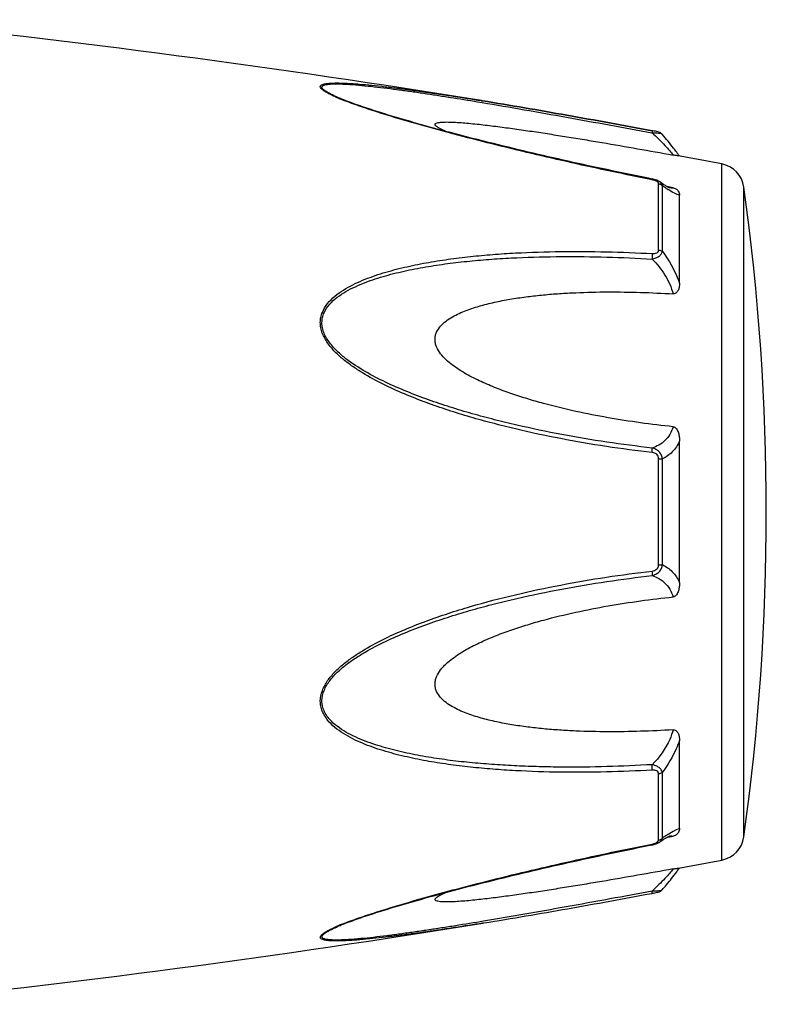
# Model space of a CAD drawing. Header units: millimetres. Extents: x 17747 to 112039, y -74980 to 446921.
# Tile 130 of 256: x 58902 to 58938, y -71154 to -71108. Entities that reach past the tile are written whole.
import ezdxf

# ---------------------------------------------------------------- set-up
doc = ezdxf.new("R2010")
doc.units = ezdxf.units.MM

msp = doc.modelspace()

# ---------------------------------------------------------------- linework, layer by layer
at = {"color": 0, "linetype": 'Continuous'}
for p, q in [((58917.393, -71111.493), (58917.39, -71111.492)), ((58923.928, -71111.658), (58924.138, -71111.692)), ((58924.103, -71111.603), (58924.122, -71111.606)), ((58924.122, -71111.606), (58924.151, -71111.611)), ((58924.151, -71111.611), (58924.122, -71111.606)), ((58932.225, -71113.032), (58932.209, -71113.029)), ((58932.189, -71113.13), (58932.207, -71113.133)), ((58932.685, -71113.2), (58932.685, -71113.2)), ((58935.507, -71147.615), (58935.507, -71114.606)), ((58932.213, -71115.32), (58932.037, -71115.285)), ((58932.513, -71118.688), (58932.513, -71115.546)), ((58932.565, -71115.455), (58932.564, -71115.454)), ((58932.572, -71115.46), (58932.565, -71115.455)), ((58932.691, -71118.759), (58932.691, -71115.636)), ((58933.049, -71115.708), (58932.92, -71115.683)), ((58933.038, -71115.744), (58933.038, -71115.743)), ((58933.199, -71115.736), (58933.049, -71115.708)), ((58936.556, -71146.516), (58936.556, -71115.705)), ((58933.507, -71120.27), (58933.507, -71116.086)), ((58933.507, -71134.458), (58933.507, -71127.746)), ((58932.513, -71133.621), (58932.513, -71128.581)), ((58932.691, -71133.607), (58932.691, -71128.595)), ((58933.507, -71146.126), (58933.507, -71141.938)), ((58932.691, -71146.575), (58932.691, -71143.448)), ((58932.513, -71146.665), (58932.513, -71143.519)), ((58932.917, -71146.531), (58933.044, -71146.506)), ((58933.037, -71146.469), (58933.037, -71146.469)), ((58933.044, -71146.506), (58933.199, -71146.477)), ((58932.022, -71146.93), (58932.213, -71146.892)), ((58932.563, -71146.757), (58932.564, -71146.757)), ((58932.564, -71146.757), (58932.572, -71146.751)), ((58917.414, -71150.712), (58917.416, -71150.712)), ((58924.179, -71150.605), (58924.227, -71150.598))]:
    msp.add_line(p, q, dxfattribs=at)
for centre, radius, start, end in [((58844.033, -71605.15), 500, 80.7849, 84.13647), ((58920.851, -71103.112), 9.088, 246.3609, 247.4013), ((58921.826, -71100.76), 11.634, 247.4181, 248.2786), ((58925.244, -71120.05), 10.1, 35.6084, 36.4199), ((58844.033, -71605.15), 499, 79.43712, 79.67776), ((58926.299, -71119.295), 8.803, 35.0395, 35.6116), ((58935.268, -71115.884), 1.3, 7.906, 79.4371), ((58931.936, -71116.715), 1.423, 75.2287, 78.791), ((58936.293, -71110.672), 6.132, 236.1693, 237.1241), ((58933.145, -71115.19), 0.564, 259.0707, 259.9327), ((58825.62, -71131.11), 112, 352.09404, 7.90596), ((58932.428, -71146.665), 0.085, 350.9157, 359.9563), ((58938.339, -71154.59), 9.805, 124.0491, 125.1691), ((58936.546, -71151.945), 6.609, 122.6489, 124.009), ((58935.268, -71146.337), 1.3, 280.5629, 352.094), ((58931.915, -71145.394), 1.527, 281.267, 282.0205), ((58844.033, -70657.071), 499, 280.32291, 280.56288), ((58925.332, -71142.243), 9.986, 323.6208, 324.6909), ((58926.613, -71143.155), 8.414, 324.7207, 325.0122), ((58930.734, -71141.199), 8.129, 280.4499, 280.9409), ((58844.033, -70657.071), 500, 275.86353, 279.22391), ((58920.927, -71159.275), 9.277, 112.3067, 113.5832), ((58921.887, -71161.596), 11.789, 111.7794, 112.3431)]:
    msp.add_arc(centre, radius, start, end, dxfattribs=at)
for points, knots in [([(58917.207, -71111.437), (58917.129, -71111.403), (58916.982, -71111.336), (58916.781, -71111.232), (58916.639, -71111.145), (58916.549, -71111.075), (58916.495, -71111.021), (58916.457, -71110.958), (58916.476, -71110.9), (58916.51, -71110.867), (58916.559, -71110.841), (58916.622, -71110.82), (58916.698, -71110.802), (58916.821, -71110.783), (58916.997, -71110.77), (58917.228, -71110.765), (58917.481, -71110.769), (58917.749, -71110.78), (58918.03, -71110.797), (58918.42, -71110.827), (58918.923, -71110.874), (58919.54, -71110.942), (58920.171, -71111.02), (58920.812, -71111.105), (58921.46, -71111.196), (58922.115, -71111.292), (58922.997, -71111.426), (58923.66, -71111.531), (58924.103, -71111.603)], [0, 0, 0, 0, 0.02948, 0.055907, 0.078214, 0.087353, 0.094931, 0.105555, 0.109954, 0.115017, 0.121315, 0.129009, 0.138057, 0.148338, 0.172058, 0.199047, 0.228459, 0.259634, 0.292171, 0.325754, 0.395293, 0.467136, 0.540634, 0.615369, 0.691049, 0.767475, 0.844512, 1, 1, 1, 1]), ([(58917.391, -71111.492), (58917.31, -71111.458), (58917.155, -71111.391), (58916.941, -71111.288), (58916.783, -71111.201), (58916.678, -71111.131), (58916.617, -71111.084), (58916.573, -71111.038), (58916.546, -71110.995), (58916.541, -71110.951), (58916.562, -71110.914), (58916.601, -71110.886), (58916.655, -71110.863), (58916.724, -71110.844), (58916.838, -71110.824), (58917.006, -71110.811), (58917.229, -71110.807), (58917.474, -71110.812), (58917.83, -71110.83), (58918.299, -71110.866), (58918.881, -71110.925), (58919.483, -71110.995), (58920.098, -71111.074), (58920.723, -71111.16), (58921.355, -71111.252), (58921.992, -71111.348), (58922.851, -71111.482), (58923.496, -71111.586), (58923.928, -71111.658)], [0, 0, 0, 0, 0.03089, 0.059177, 0.083881, 0.094457, 0.103528, 0.11093, 0.116684, 0.121223, 0.125685, 0.131127, 0.137993, 0.146338, 0.156051, 0.17896, 0.205464, 0.234539, 0.265468, 0.331155, 0.400252, 0.471609, 0.544574, 0.618731, 0.693793, 0.769568, 0.845928, 1, 1, 1, 1]), ([(58932.037, -71115.285), (58930.763, -71115.03), (58928.858, -71114.628), (58926.331, -71114.045), (58924.761, -71113.665), (58923.513, -71113.351), (58922.586, -71113.108), (58921.666, -71112.859), (58920.757, -71112.604), (58919.865, -71112.341), (58918.997, -71112.071), (58918.172, -71111.794), (58917.641, -71111.597), (58917.39, -71111.492)], [0, 0, 0, 0, 0.25737, 0.385747, 0.513657, 0.577329, 0.64069, 0.703648, 0.766063, 0.827658, 0.887975, 0.946116, 1, 1, 1, 1]), ([(58932.207, -71115.357), (58930.934, -71115.103), (58929.029, -71114.701), (58926.503, -71114.119), (58924.623, -71113.663), (58923.068, -71113.266), (58921.837, -71112.933), (58920.633, -71112.595), (58919.455, -71112.244), (58918.322, -71111.869), (58917.78, -71111.672), (58917.521, -71111.568)], [0, 0, 0, 0, 0.256646, 0.384673, 0.512244, 0.638988, 0.701822, 0.764153, 0.886175, 0.944757, 1, 1, 1, 1]), ([(58924.138, -71111.692), (58925.475, -71111.915), (58928.16, -71112.386), (58930.841, -71112.879), (58932.189, -71113.13)], [0, 0, 0, 0, 0.497132, 1, 1, 1, 1]), ([(58924.151, -71111.611), (58925.489, -71111.828), (58928.176, -71112.291), (58930.859, -71112.78), (58932.207, -71113.029)], [0, 0, 0, 0, 0.496975, 1, 1, 1, 1]), ([(58932.209, -71113.029), (58930.86, -71112.78), (58928.177, -71112.291), (58925.489, -71111.828), (58924.151, -71111.611)], [0, 0, 0, 0, 0.502936, 1, 1, 1, 1]), ([(58922.407, -71113.059), (58922.358, -71113.038), (58922.265, -71112.997), (58922.136, -71112.935), (58922.03, -71112.873), (58921.96, -71112.822), (58921.923, -71112.781), (58921.908, -71112.754), (58921.905, -71112.727), (58921.916, -71112.703), (58921.939, -71112.684), (58921.985, -71112.661), (58922.065, -71112.641), (58922.179, -71112.626), (58922.366, -71112.615), (58922.631, -71112.618), (58922.971, -71112.634), (58923.333, -71112.661), (58923.708, -71112.696), (58924.094, -71112.737), (58924.486, -71112.783), (58924.884, -71112.833), (58925.286, -71112.886), (58925.827, -71112.96), (58926.51, -71113.059), (58927.334, -71113.185), (58928.163, -71113.316), (58928.997, -71113.452), (58930.114, -71113.639), (58931.515, -71113.882), (58932.637, -71114.082), (58933.199, -71114.183)], [0, 0, 0, 0, 0.013224, 0.025246, 0.035584, 0.043707, 0.046793, 0.049242, 0.051265, 0.053246, 0.055591, 0.058505, 0.066098, 0.075763, 0.087038, 0.112872, 0.141444, 0.171707, 0.203125, 0.235343, 0.268137, 0.301392, 0.33501, 0.368911, 0.437385, 0.506544, 0.576211, 0.646269, 0.71663, 0.85801, 1, 1, 1, 1]), ([(58932.209, -71113.029), (58932.212, -71113.029), (58932.213, -71113.042), (58932.213, -71113.06), (58932.211, -71113.094), (58932.208, -71113.119), (58932.207, -71113.133)], [0, 0, 0, 0, 0.078563, 0.274425, 0.586251, 1, 1, 1, 1]), ([(58932.685, -71113.201), (58932.656, -71113.167), (58932.589, -71113.119), (58932.474, -71113.083), (58932.355, -71113.057), (58932.271, -71113.04), (58932.225, -71113.032)], [0, 0, 0, 0, 0.265729, 0.479644, 0.722816, 1, 1, 1, 1]), ([(58932.207, -71113.133), (58932.262, -71113.131), (58932.366, -71113.131), (58932.507, -71113.14), (58932.604, -71113.158), (58932.66, -71113.18), (58932.679, -71113.193), (58932.685, -71113.201)], [0, 0, 0, 0, 0.33971, 0.636245, 0.862204, 0.94183, 1, 1, 1, 1]), ([(58932.207, -71113.133), (58932.416, -71113.325), (58932.7, -71113.605), (58933.023, -71113.963), (58933.148, -71114.116), (58933.199, -71114.183)], [0, 0, 0, 0, 0.588807, 0.825815, 1, 1, 1, 1]), ([(58933.371, -71114.054), (58933.323, -71113.989), (58933.104, -71113.697), (58932.872, -71113.415), (58932.685, -71113.201)], [0, 0, 0, 0, 0.221481, 1, 1, 1, 1]), ([(58933.445, -71114.226), (58933.433, -71114.224), (58933.351, -71114.209), (58933.269, -71114.196), (58933.199, -71114.183)], [0, 0, 0, 0, 0.14802, 1, 1, 1, 1]), ([(58932.207, -71115.357), (58932.208, -71115.352), (58932.21, -71115.343), (58932.212, -71115.331), (58932.212, -71115.324), (58932.214, -71115.32), (58932.213, -71115.32)], [0, 0, 0, 0, 0.428218, 0.741394, 0.932956, 1, 1, 1, 1]), ([(58932.348, -71115.396), (58932.336, -71115.391), (58932.29, -71115.376), (58932.243, -71115.364), (58932.207, -71115.357)], [0, 0, 0, 0, 0.246414, 1, 1, 1, 1]), ([(58932.416, -71115.427), (58932.411, -71115.424), (58932.389, -71115.412), (58932.365, -71115.402), (58932.348, -71115.396)], [0, 0, 0, 0, 0.241505, 1, 1, 1, 1]), ([(58932.485, -71115.479), (58932.48, -71115.474), (58932.46, -71115.453), (58932.436, -71115.437), (58932.416, -71115.427)], [0, 0, 0, 0, 0.225244, 1, 1, 1, 1]), ([(58932.564, -71115.454), (58932.553, -71115.447), (58932.509, -71115.418), (58932.461, -71115.395), (58932.424, -71115.381)], [0, 0, 0, 0, 0.247211, 1, 1, 1, 1]), ([(58932.513, -71115.546), (58932.513, -71115.541), (58932.51, -71115.516), (58932.497, -71115.493), (58932.485, -71115.479)], [0, 0, 0, 0, 0.225175, 1, 1, 1, 1]), ([(58932.513, -71115.546), (58932.53, -71115.549), (58932.595, -71115.564), (58932.657, -71115.6), (58932.691, -71115.636)], [0, 0, 0, 0, 0.258764, 1, 1, 1, 1]), ([(58932.691, -71115.636), (58932.685, -71115.601), (58932.654, -71115.53), (58932.598, -71115.478), (58932.565, -71115.455)], [0, 0, 0, 0, 0.468978, 1, 1, 1, 1]), ([(58932.906, -71115.675), (58932.882, -71115.661), (58932.768, -71115.593), (58932.658, -71115.519), (58932.572, -71115.46)], [0, 0, 0, 0, 0.212027, 1, 1, 1, 1]), ([(58932.879, -71115.765), (58932.863, -71115.755), (58932.8, -71115.712), (58932.738, -71115.669), (58932.691, -71115.636)], [0, 0, 0, 0, 0.242177, 1, 1, 1, 1]), ([(58933.042, -71115.744), (58933.045, -71115.745), (58933.047, -71115.746), (58933.052, -71115.746), (58933.044, -71115.744), (58933.039, -71115.742), (58933.02, -71115.734), (58932.999, -71115.724), (58932.971, -71115.711), (58932.94, -71115.694), (58932.918, -71115.682), (58932.906, -71115.675)], [0, 0, 0, 0, 0.050729, 0.053439, 0.064665, 0.125059, 0.230112, 0.374221, 0.553235, 0.763061, 1, 1, 1, 1]), ([(58933.507, -71116.086), (58933.469, -71116.079), (58933.387, -71116.054), (58933.203, -71115.971), (58933.062, -71115.885), (58932.964, -71115.821)], [0, 0, 0, 0, 0.189472, 0.420855, 1, 1, 1, 1]), ([(58933.199, -71115.736), (58933.189, -71115.741), (58933.14, -71115.757), (58933.086, -71115.752), (58933.047, -71115.745)], [0, 0, 0, 0, 0.213215, 1, 1, 1, 1]), ([(58933.199, -71115.736), (58933.231, -71115.743), (58933.289, -71115.76), (58933.377, -71115.813), (58933.45, -71115.89), (58933.497, -71115.989), (58933.507, -71116.055), (58933.507, -71116.086)], [0, 0, 0, 0, 0.19482, 0.35748, 0.608365, 0.813655, 1, 1, 1, 1]), ([(58932.207, -71118.857), (58932.244, -71118.859), (58932.317, -71118.858), (58932.418, -71118.835), (58932.497, -71118.776), (58932.513, -71118.715), (58932.513, -71118.688)], [0, 0, 0, 0, 0.287056, 0.554503, 0.787456, 1, 1, 1, 1]), ([(58932.513, -71118.688), (58932.53, -71118.69), (58932.593, -71118.702), (58932.655, -71118.729), (58932.691, -71118.759)], [0, 0, 0, 0, 0.266982, 1, 1, 1, 1]), ([(58932.206, -71128.293), (58931.481, -71128.209), (58930.03, -71128.017), (58927.864, -71127.648), (58926.071, -71127.261), (58924.645, -71126.907), (58923.58, -71126.615), (58922.524, -71126.288), (58921.479, -71125.924), (58920.447, -71125.519), (58919.437, -71125.06), (58918.624, -71124.62), (58918.004, -71124.218), (58917.561, -71123.888), (58917.153, -71123.521), (58916.802, -71123.107), (58916.58, -71122.717), (58916.482, -71122.383), (58916.458, -71122.129), (58916.484, -71121.88), (58916.58, -71121.566), (58916.798, -71121.212), (58917.153, -71120.865), (58917.562, -71120.576), (58918.005, -71120.331), (58918.628, -71120.048), (58919.443, -71119.763), (58920.452, -71119.497), (58921.483, -71119.287), (58922.529, -71119.121), (58923.585, -71118.992), (58924.648, -71118.894), (58926.077, -71118.8), (58927.873, -71118.747), (58930.038, -71118.76), (58931.483, -71118.817), (58932.207, -71118.857)], [0, 0, 0, 0, 0.063635, 0.127396, 0.191296, 0.223303, 0.255348, 0.287434, 0.319562, 0.351727, 0.383919, 0.416107, 0.432182, 0.448215, 0.464156, 0.479907, 0.495291, 0.502793, 0.510127, 0.517331, 0.52445, 0.538608, 0.552922, 0.567437, 0.582127, 0.596956, 0.626929, 0.657232, 0.687777, 0.718508, 0.74939, 0.780398, 0.811517, 0.874045, 0.936883, 1, 1, 1, 1]), ([(58932.206, -71128.076), (58931.488, -71127.995), (58930.054, -71127.808), (58927.911, -71127.452), (58926.138, -71127.079), (58924.726, -71126.737), (58923.672, -71126.457), (58922.625, -71126.143), (58921.589, -71125.794), (58920.565, -71125.406), (58919.559, -71124.968), (58918.586, -71124.463), (58917.818, -71123.966), (58917.262, -71123.498), (58916.958, -71123.163), (58916.759, -71122.868), (58916.64, -71122.634), (58916.561, -71122.389), (58916.535, -71122.138), (58916.563, -71121.892), (58916.666, -71121.584), (58916.897, -71121.243), (58917.263, -71120.916), (58917.68, -71120.647), (58918.127, -71120.419), (58918.594, -71120.223), (58919.074, -71120.053), (58919.731, -71119.855), (58920.57, -71119.651), (58921.593, -71119.46), (58922.63, -71119.31), (58923.676, -71119.195), (58924.729, -71119.108), (58926.143, -71119.028), (58927.921, -71118.988), (58930.061, -71119.011), (58931.491, -71119.073), (58932.206, -71119.114)], [0, 0, 0, 0, 0.063589, 0.127295, 0.191136, 0.223111, 0.255121, 0.287171, 0.319267, 0.351401, 0.383569, 0.41575, 0.447866, 0.463844, 0.479652, 0.487454, 0.495134, 0.502662, 0.51, 0.517195, 0.524298, 0.538439, 0.552765, 0.567303, 0.582017, 0.596869, 0.611832, 0.626888, 0.657217, 0.687781, 0.718525, 0.749415, 0.780427, 0.811548, 0.874072, 0.936899, 1, 1, 1, 1]), ([(58932.206, -71119.114), (58932.266, -71119.101), (58932.381, -71119.067), (58932.531, -71118.99), (58932.644, -71118.889), (58932.684, -71118.801), (58932.691, -71118.759)], [0, 0, 0, 0, 0.291894, 0.562609, 0.798475, 1, 1, 1, 1]), ([(58932.207, -71118.857), (58932.212, -71118.897), (58932.215, -71118.983), (58932.211, -71119.069), (58932.206, -71119.114)], [0, 0, 0, 0, 0.467767, 1, 1, 1, 1]), ([(58932.206, -71119.114), (58932.437, -71119.343), (58932.846, -71119.854), (58933.117, -71120.455), (58933.199, -71120.769)], [0, 0, 0, 0, 0.500208, 1, 1, 1, 1]), ([(58932.691, -71118.759), (58932.777, -71118.872), (58933.106, -71119.342), (58933.365, -71119.862), (58933.507, -71120.27)], [0, 0, 0, 0, 0.246978, 1, 1, 1, 1]), ([(58933.507, -71120.27), (58933.507, -71120.321), (58933.498, -71120.425), (58933.463, -71120.55), (58933.415, -71120.643), (58933.365, -71120.708), (58933.293, -71120.761), (58933.23, -71120.771), (58933.199, -71120.769)], [0, 0, 0, 0, 0.238003, 0.476366, 0.597445, 0.721615, 0.853559, 1, 1, 1, 1]), ([(58933.199, -71127.064), (58932.683, -71127.012), (58931.651, -71126.889), (58930.109, -71126.648), (58928.574, -71126.349), (58927.306, -71126.042), (58926.3, -71125.753), (58925.552, -71125.512), (58924.813, -71125.242), (58924.088, -71124.935), (58923.501, -71124.64), (58923.051, -71124.37), (58922.729, -71124.147), (58922.428, -71123.898), (58922.164, -71123.616), (58921.996, -71123.343), (58921.92, -71123.107), (58921.9, -71122.927), (58921.92, -71122.75), (58921.995, -71122.528), (58922.163, -71122.283), (58922.429, -71122.048), (58922.73, -71121.854), (58923.052, -71121.69), (58923.503, -71121.501), (58924.092, -71121.313), (58924.816, -71121.137), (58925.555, -71121), (58926.302, -71120.893), (58927.057, -71120.81), (58927.816, -71120.749), (58928.834, -71120.693), (58930.114, -71120.665), (58931.655, -71120.687), (58932.684, -71120.736), (58933.199, -71120.769)], [0, 0, 0, 0, 0.063495, 0.12712, 0.190878, 0.25478, 0.286791, 0.31884, 0.350926, 0.383041, 0.415158, 0.431203, 0.447213, 0.463143, 0.478902, 0.4943, 0.5018, 0.509129, 0.516317, 0.523425, 0.537606, 0.551987, 0.566584, 0.581352, 0.596258, 0.626376, 0.656797, 0.687441, 0.718253, 0.749203, 0.780268, 0.811433, 0.874017, 0.936884, 1, 1, 1, 1]), ([(58933.199, -71127.064), (58933.161, -71127.193), (58933.061, -71127.434), (58932.827, -71127.733), (58932.535, -71127.948), (58932.317, -71128.04), (58932.206, -71128.076)], [0, 0, 0, 0, 0.272929, 0.523074, 0.761734, 1, 1, 1, 1]), ([(58933.199, -71127.064), (58933.232, -71127.068), (58933.298, -71127.094), (58933.366, -71127.171), (58933.415, -71127.259), (58933.463, -71127.383), (58933.498, -71127.546), (58933.507, -71127.679), (58933.507, -71127.745)], [0, 0, 0, 0, 0.125535, 0.252013, 0.377694, 0.502869, 0.751849, 1, 1, 1, 1]), ([(58933.507, -71127.746), (58933.419, -71127.935), (58933.195, -71128.276), (58932.862, -71128.512), (58932.691, -71128.595)], [0, 0, 0, 0, 0.522223, 1, 1, 1, 1]), ([(58932.691, -71128.595), (58932.685, -71128.533), (58932.651, -71128.408), (58932.541, -71128.25), (58932.386, -71128.136), (58932.267, -71128.091), (58932.206, -71128.076)], [0, 0, 0, 0, 0.250125, 0.500215, 0.750197, 1, 1, 1, 1]), ([(58932.206, -71128.293), (58932.21, -71128.251), (58932.214, -71128.179), (58932.211, -71128.106), (58932.206, -71128.076)], [0, 0, 0, 0, 0.583261, 1, 1, 1, 1]), ([(58932.513, -71128.581), (58932.513, -71128.542), (58932.498, -71128.464), (58932.425, -71128.369), (58932.321, -71128.314), (58932.245, -71128.298), (58932.206, -71128.293)], [0, 0, 0, 0, 0.249368, 0.500015, 0.750587, 1, 1, 1, 1]), ([(58932.513, -71128.581), (58932.53, -71128.581), (58932.589, -71128.583), (58932.649, -71128.588), (58932.691, -71128.595)], [0, 0, 0, 0, 0.284006, 1, 1, 1, 1]), ([(58932.206, -71134.126), (58932.267, -71134.111), (58932.387, -71134.066), (58932.541, -71133.952), (58932.651, -71133.794), (58932.685, -71133.67), (58932.691, -71133.607)], [0, 0, 0, 0, 0.249817, 0.499798, 0.74986, 1, 1, 1, 1]), ([(58932.207, -71133.909), (58932.245, -71133.904), (58932.321, -71133.888), (58932.425, -71133.833), (58932.499, -71133.738), (58932.513, -71133.66), (58932.513, -71133.621)], [0, 0, 0, 0, 0.249451, 0.500018, 0.750583, 1, 1, 1, 1]), ([(58932.513, -71133.621), (58932.53, -71133.621), (58932.589, -71133.619), (58932.649, -71133.614), (58932.691, -71133.607)], [0, 0, 0, 0, 0.284019, 1, 1, 1, 1]), ([(58932.691, -71133.607), (58932.862, -71133.691), (58933.195, -71133.927), (58933.419, -71134.269), (58933.507, -71134.458)], [0, 0, 0, 0, 0.477899, 1, 1, 1, 1]), ([(58932.206, -71143.35), (58931.483, -71143.39), (58930.037, -71143.449), (58927.872, -71143.464), (58926.076, -71143.404), (58924.648, -71143.311), (58923.584, -71143.215), (58922.528, -71143.085), (58921.483, -71142.918), (58920.452, -71142.708), (58919.443, -71142.441), (58918.627, -71142.156), (58918.005, -71141.872), (58917.562, -71141.627), (58917.153, -71141.338), (58916.857, -71141.046), (58916.667, -71140.778), (58916.554, -71140.56), (58916.482, -71140.323), (58916.449, -71139.988), (58916.541, -71139.559), (58916.8, -71139.094), (58917.152, -71138.681), (58917.561, -71138.314), (58918.004, -71137.983), (58918.624, -71137.582), (58919.438, -71137.142), (58920.448, -71136.683), (58921.479, -71136.278), (58922.525, -71135.915), (58923.933, -71135.481), (58925.711, -71135.014), (58927.866, -71134.56), (58930.031, -71134.187), (58931.481, -71133.993), (58932.207, -71133.909)], [0, 0, 0, 0, 0.063127, 0.125969, 0.188473, 0.219596, 0.250616, 0.281496, 0.312222, 0.342767, 0.373071, 0.403045, 0.417875, 0.432563, 0.447076, 0.461383, 0.468491, 0.475585, 0.482706, 0.489913, 0.504703, 0.520085, 0.535843, 0.551789, 0.567824, 0.583902, 0.616092, 0.648285, 0.680449, 0.712576, 0.744661, 0.808707, 0.872603, 0.936364, 1, 1, 1, 1]), ([(58932.207, -71133.909), (58932.211, -71133.951), (58932.214, -71134.023), (58932.212, -71134.096), (58932.206, -71134.126)], [0, 0, 0, 0, 0.582827, 1, 1, 1, 1]), ([(58932.206, -71143.092), (58931.49, -71143.133), (58930.06, -71143.196), (58928.274, -71143.217), (58926.85, -71143.193), (58925.787, -71143.153), (58924.729, -71143.092), (58923.675, -71143.009), (58922.629, -71142.894), (58921.593, -71142.741), (58920.569, -71142.55), (58919.565, -71142.306), (58918.751, -71142.044), (58918.126, -71141.782), (58917.679, -71141.554), (58917.263, -71141.285), (58916.957, -71141.01), (58916.759, -71140.753), (58916.638, -71140.542), (58916.56, -71140.31), (58916.525, -71139.978), (58916.625, -71139.553), (58916.898, -71139.1), (58917.262, -71138.703), (58917.678, -71138.351), (58918.125, -71138.036), (58918.748, -71137.653), (58919.56, -71137.232), (58920.565, -71136.794), (58921.589, -71136.406), (58922.627, -71136.059), (58923.673, -71135.746), (58924.727, -71135.462), (58926.138, -71135.12), (58927.913, -71134.756), (58930.055, -71134.395), (58931.489, -71134.207), (58932.206, -71134.126)], [0, 0, 0, 0, 0.063114, 0.125949, 0.157245, 0.188456, 0.219582, 0.250607, 0.281495, 0.312234, 0.342798, 0.373129, 0.40314, 0.417992, 0.432705, 0.447241, 0.461558, 0.468661, 0.475744, 0.482848, 0.490045, 0.504858, 0.520307, 0.536124, 0.552106, 0.56816, 0.584244, 0.616427, 0.648598, 0.680734, 0.712828, 0.744881, 0.776894, 0.808867, 0.872702, 0.936412, 1, 1, 1, 1]), ([(58932.206, -71134.126), (58932.318, -71134.162), (58932.536, -71134.255), (58932.827, -71134.47), (58933.061, -71134.769), (58933.161, -71135.01), (58933.199, -71135.139)], [0, 0, 0, 0, 0.238394, 0.476974, 0.727116, 1, 1, 1, 1]), ([(58933.507, -71134.458), (58933.507, -71134.524), (58933.498, -71134.657), (58933.463, -71134.82), (58933.415, -71134.945), (58933.366, -71135.033), (58933.298, -71135.109), (58933.232, -71135.136), (58933.199, -71135.139)], [0, 0, 0, 0, 0.248169, 0.497163, 0.622341, 0.748019, 0.874484, 1, 1, 1, 1]), ([(58933.199, -71141.438), (58932.684, -71141.47), (58931.655, -71141.519), (58930.114, -71141.541), (58928.834, -71141.513), (58927.816, -71141.456), (58927.057, -71141.395), (58926.302, -71141.312), (58925.555, -71141.205), (58924.816, -71141.067), (58924.092, -71140.891), (58923.504, -71140.703), (58923.053, -71140.514), (58922.73, -71140.35), (58922.429, -71140.155), (58922.163, -71139.92), (58921.994, -71139.676), (58921.919, -71139.453), (58921.9, -71139.276), (58921.92, -71139.096), (58921.997, -71138.86), (58922.13, -71138.642), (58922.294, -71138.448), (58922.477, -71138.264), (58922.729, -71138.056), (58923.051, -71137.832), (58923.501, -71137.562), (58924.088, -71137.267), (58924.813, -71136.96), (58925.552, -71136.69), (58926.3, -71136.449), (58927.306, -71136.161), (58928.574, -71135.854), (58930.109, -71135.555), (58931.651, -71135.315), (58932.683, -71135.192), (58933.199, -71135.139)], [0, 0, 0, 0, 0.063112, 0.125975, 0.188555, 0.219719, 0.250782, 0.281729, 0.312543, 0.343186, 0.373609, 0.403727, 0.418634, 0.433407, 0.448005, 0.462391, 0.476578, 0.483689, 0.490881, 0.498215, 0.505719, 0.521118, 0.528977, 0.536891, 0.552822, 0.568831, 0.584876, 0.616992, 0.649103, 0.681187, 0.713234, 0.745242, 0.809138, 0.87289, 0.93651, 1, 1, 1, 1]), ([(58933.199, -71141.438), (58933.158, -71141.593), (58932.942, -71142.205), (58932.551, -71142.749), (58932.206, -71143.092)], [0, 0, 0, 0, 0.247925, 1, 1, 1, 1]), ([(58933.199, -71141.438), (58933.23, -71141.436), (58933.293, -71141.445), (58933.365, -71141.498), (58933.415, -71141.563), (58933.463, -71141.657), (58933.498, -71141.782), (58933.507, -71141.886), (58933.507, -71141.937)], [0, 0, 0, 0, 0.146355, 0.278259, 0.402425, 0.523518, 0.761934, 1, 1, 1, 1]), ([(58933.507, -71141.938), (58933.459, -71142.074), (58933.248, -71142.607), (58932.951, -71143.106), (58932.691, -71143.448)], [0, 0, 0, 0, 0.251574, 1, 1, 1, 1]), ([(58932.691, -71143.448), (58932.684, -71143.406), (58932.644, -71143.318), (58932.531, -71143.217), (58932.38, -71143.139), (58932.266, -71143.105), (58932.206, -71143.092)], [0, 0, 0, 0, 0.201639, 0.43756, 0.708236, 1, 1, 1, 1]), ([(58932.206, -71143.35), (58932.211, -71143.31), (58932.214, -71143.223), (58932.21, -71143.137), (58932.206, -71143.092)], [0, 0, 0, 0, 0.467922, 1, 1, 1, 1]), ([(58932.513, -71143.519), (58932.513, -71143.491), (58932.497, -71143.431), (58932.418, -71143.372), (58932.317, -71143.349), (58932.244, -71143.348), (58932.206, -71143.35)], [0, 0, 0, 0, 0.212614, 0.445637, 0.713059, 1, 1, 1, 1]), ([(58932.513, -71143.519), (58932.53, -71143.517), (58932.593, -71143.505), (58932.655, -71143.478), (58932.691, -71143.448)], [0, 0, 0, 0, 0.267018, 1, 1, 1, 1]), ([(58932.98, -71146.38), (58933.075, -71146.319), (58933.211, -71146.237), (58933.39, -71146.157), (58933.47, -71146.133), (58933.507, -71146.126)], [0, 0, 0, 0, 0.577794, 0.80943, 1, 1, 1, 1]), ([(58933.507, -71146.126), (58933.507, -71146.158), (58933.497, -71146.224), (58933.45, -71146.323), (58933.377, -71146.4), (58933.289, -71146.453), (58933.231, -71146.471), (58933.199, -71146.477)], [0, 0, 0, 0, 0.186516, 0.391937, 0.642812, 0.805374, 1, 1, 1, 1]), ([(58932.415, -71146.785), (58932.428, -71146.778), (58932.469, -71146.753), (58932.506, -71146.711), (58932.512, -71146.678)], [0, 0, 0, 0, 0.308636, 1, 1, 1, 1]), ([(58932.513, -71146.665), (58932.53, -71146.662), (58932.595, -71146.647), (58932.657, -71146.611), (58932.691, -71146.575)], [0, 0, 0, 0, 0.258792, 1, 1, 1, 1]), ([(58932.564, -71146.757), (58932.597, -71146.734), (58932.654, -71146.682), (58932.685, -71146.61), (58932.691, -71146.575)], [0, 0, 0, 0, 0.53106, 1, 1, 1, 1]), ([(58932.572, -71146.751), (58932.603, -71146.73), (58932.711, -71146.657), (58932.821, -71146.586), (58932.902, -71146.539)], [0, 0, 0, 0, 0.283099, 1, 1, 1, 1]), ([(58932.902, -71146.539), (58932.931, -71146.523), (58932.977, -71146.498), (58933.024, -71146.476), (58933.042, -71146.469)], [0, 0, 0, 0, 0.632551, 1, 1, 1, 1]), ([(58933.037, -71146.469), (58933.053, -71146.466), (58933.106, -71146.458), (58933.164, -71146.461), (58933.199, -71146.477)], [0, 0, 0, 0, 0.296315, 1, 1, 1, 1]), ([(58917.414, -71150.712), (58917.666, -71150.608), (58918.196, -71150.411), (58919.02, -71150.135), (58919.886, -71149.866), (58921.08, -71149.514), (58922.605, -71149.096), (58925.084, -71148.458), (58928.223, -71147.722), (58930.752, -71147.184), (58932.022, -71146.93)], [0, 0, 0, 0, 0.054079, 0.112293, 0.172626, 0.23422, 0.359577, 0.486553, 0.742745, 1, 1, 1, 1]), ([(58917.513, -71150.649), (58917.773, -71150.545), (58918.314, -71150.348), (58919.447, -71149.972), (58920.931, -71149.528), (58922.757, -71149.027), (58925.246, -71148.387), (58928.396, -71147.648), (58930.933, -71147.109), (58932.208, -71146.854)], [0, 0, 0, 0, 0.055213, 0.113792, 0.23581, 0.360995, 0.487722, 0.743348, 1, 1, 1, 1]), ([(58932.208, -71146.854), (58932.209, -71146.859), (58932.21, -71146.868), (58932.213, -71146.881), (58932.212, -71146.887), (58932.214, -71146.891), (58932.213, -71146.892)], [0, 0, 0, 0, 0.428099, 0.741246, 0.932847, 1, 1, 1, 1]), ([(58932.346, -71146.816), (58932.352, -71146.814), (58932.376, -71146.805), (58932.399, -71146.794), (58932.415, -71146.785)], [0, 0, 0, 0, 0.257368, 1, 1, 1, 1]), ([(58932.369, -71146.851), (58932.386, -71146.845), (58932.454, -71146.821), (58932.519, -71146.788), (58932.563, -71146.757)], [0, 0, 0, 0, 0.254193, 1, 1, 1, 1]), ([(58933.199, -71148.037), (58932.636, -71148.139), (58931.513, -71148.339), (58930.109, -71148.581), (58928.99, -71148.769), (58928.155, -71148.905), (58927.325, -71149.036), (58926.499, -71149.162), (58925.816, -71149.26), (58925.274, -71149.335), (58924.871, -71149.387), (58924.473, -71149.437), (58924.08, -71149.482), (58923.695, -71149.523), (58923.319, -71149.558), (58922.957, -71149.584), (58922.617, -71149.6), (58922.354, -71149.602), (58922.168, -71149.59), (58922.056, -71149.574), (58921.978, -71149.554), (58921.934, -71149.529), (58921.913, -71149.509), (58921.905, -71149.484), (58921.91, -71149.457), (58921.927, -71149.43), (58921.967, -71149.388), (58922.04, -71149.336), (58922.148, -71149.275), (58922.279, -71149.211), (58922.373, -71149.17), (58922.422, -71149.15)], [0, 0, 0, 0, 0.142006, 0.283398, 0.353765, 0.423828, 0.493495, 0.562647, 0.631121, 0.66502, 0.698626, 0.731869, 0.764656, 0.796849, 0.828224, 0.858442, 0.886945, 0.912611, 0.92378, 0.93331, 0.940718, 0.943524, 0.945777, 0.947738, 0.949832, 0.952411, 0.955637, 0.963997, 0.974507, 0.98666, 1, 1, 1, 1]), ([(58933.199, -71148.037), (58933.148, -71148.104), (58933.022, -71148.258), (58932.799, -71148.506), (58932.521, -71148.791), (58932.315, -71148.988), (58932.206, -71149.088)], [0, 0, 0, 0, 0.174298, 0.411219, 0.692021, 1, 1, 1, 1]), ([(58933.199, -71148.037), (58933.23, -71148.031), (58933.314, -71148.016), (58933.399, -71148.003), (58933.451, -71147.994)], [0, 0, 0, 0, 0.376124, 1, 1, 1, 1]), ([(58932.685, -71149.021), (58932.751, -71148.945), (58932.988, -71148.667), (58933.215, -71148.379), (58933.372, -71148.166)], [0, 0, 0, 0, 0.274505, 1, 1, 1, 1]), ([(58932.685, -71149.021), (58932.679, -71149.028), (58932.66, -71149.041), (58932.605, -71149.064), (58932.507, -71149.081), (58932.366, -71149.091), (58932.261, -71149.09), (58932.206, -71149.088)], [0, 0, 0, 0, 0.057868, 0.137343, 0.363312, 0.660033, 1, 1, 1, 1]), ([(58932.277, -71149.18), (58932.317, -71149.172), (58932.391, -71149.157), (58932.496, -71149.133), (58932.599, -71149.098), (58932.659, -71149.052), (58932.685, -71149.021)], [0, 0, 0, 0, 0.273626, 0.507992, 0.727544, 1, 1, 1, 1]), ([(58932.206, -71149.088), (58931.535, -71149.212), (58929.865, -71149.521), (58927.202, -71150.003), (58925.206, -71150.347), (58924.213, -71150.513)], [0, 0, 0, 0, 0.251917, 0.627872, 1, 1, 1, 1]), ([(58924.227, -71150.598), (58925.552, -71150.382), (58928.215, -71149.923), (58930.872, -71149.44), (58932.208, -71149.193)], [0, 0, 0, 0, 0.497068, 1, 1, 1, 1]), ([(58932.208, -71149.193), (58932.211, -71149.192), (58932.212, -71149.179), (58932.213, -71149.162), (58932.21, -71149.127), (58932.207, -71149.102), (58932.206, -71149.088)], [0, 0, 0, 0, 0.078467, 0.274376, 0.586265, 1, 1, 1, 1]), ([(58924.179, -71150.605), (58923.732, -71150.678), (58923.063, -71150.784), (58922.173, -71150.92), (58921.513, -71151.016), (58920.858, -71151.108), (58920.212, -71151.194), (58919.575, -71151.272), (58918.952, -71151.341), (58918.444, -71151.389), (58918.05, -71151.419), (58917.767, -71151.437), (58917.495, -71151.448), (58917.24, -71151.453), (58917.006, -71151.448), (58916.827, -71151.434), (58916.702, -71151.415), (58916.624, -71151.398), (58916.559, -71151.376), (58916.509, -71151.35), (58916.475, -71151.318), (58916.462, -71151.276), (58916.475, -71151.231), (58916.505, -71151.186), (58916.552, -71151.139), (58916.641, -71151.069), (58916.785, -71150.98), (58916.988, -71150.875), (58917.136, -71150.808), (58917.215, -71150.773)], [0, 0, 0, 0, 0.155309, 0.232207, 0.308518, 0.38411, 0.45876, 0.532202, 0.604002, 0.673502, 0.707078, 0.73962, 0.77081, 0.800217, 0.827213, 0.851007, 0.8614, 0.870581, 0.878415, 0.8848, 0.889847, 0.894233, 0.899058, 0.905123, 0.912705, 0.92179, 0.943969, 0.970425, 1, 1, 1, 1]), ([(58924.213, -71150.513), (58923.768, -71150.587), (58923.101, -71150.697), (58922.215, -71150.836), (58921.556, -71150.936), (58920.903, -71151.032), (58920.257, -71151.122), (58919.621, -71151.205), (58918.998, -71151.28), (58918.394, -71151.343), (58917.907, -71151.382), (58917.536, -71151.402), (58917.279, -71151.409), (58917.045, -71151.407), (58916.867, -71151.395), (58916.744, -71151.376), (58916.669, -71151.359), (58916.609, -71151.336), (58916.565, -71151.309), (58916.541, -71151.27), (58916.546, -71151.225), (58916.572, -71151.181), (58916.617, -71151.134), (58916.678, -71151.085), (58916.784, -71151.012), (58916.948, -71150.922), (58917.17, -71150.816), (58917.33, -71150.747), (58917.414, -71150.712)], [0, 0, 0, 0, 0.153439, 0.229445, 0.304902, 0.379707, 0.453642, 0.526452, 0.597735, 0.666841, 0.732698, 0.763801, 0.793118, 0.81995, 0.843381, 0.853458, 0.862207, 0.869459, 0.875128, 0.87961, 0.884095, 0.889726, 0.896977, 0.905865, 0.916254, 0.94079, 0.969089, 1, 1, 1, 1])]:
    msp.add_open_spline(points, degree=3, knots=knots, dxfattribs=at)
for points in [[(58932.424, -71115.381), (58932.384, -71115.364), (58932.342, -71115.351), (58932.299, -71115.34)], [(58932.208, -71146.854), (58932.238, -71146.848), (58932.269, -71146.84), (58932.299, -71146.832)], [(58932.233, -71146.888), (58932.279, -71146.878), (58932.324, -71146.866), (58932.369, -71146.851)], [(58932.299, -71146.832), (58932.315, -71146.827), (58932.331, -71146.822), (58932.346, -71146.816)]]:
    msp.add_open_spline(points, degree=3, dxfattribs=at)

doc.saveas('drawing.dxf')
